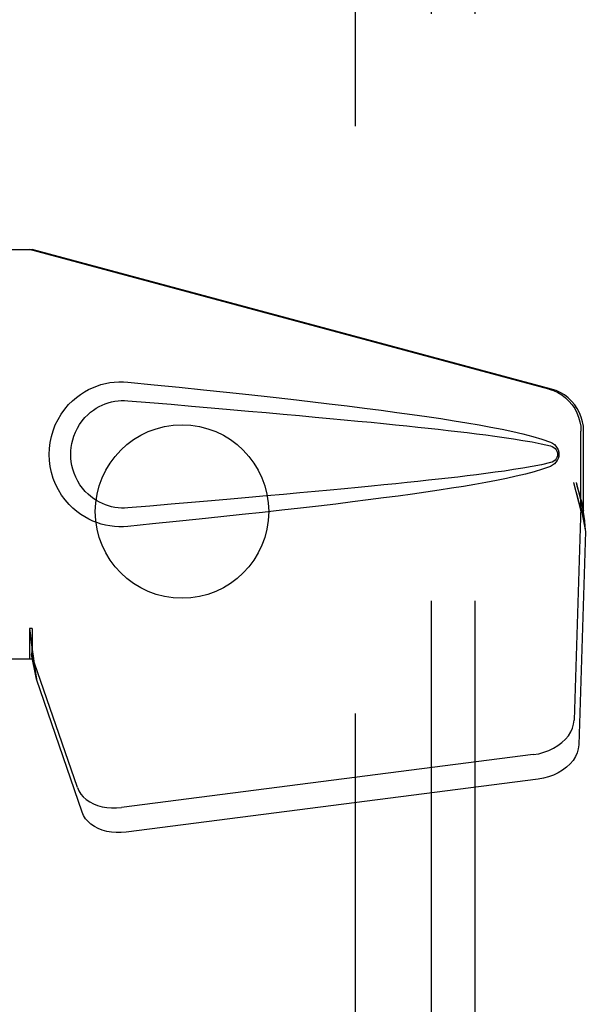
# Model space of a CAD drawing. Header units: inches. Extents: x 0 to 308, y 0 to 199.
# Tile 76 of 139: x 122.54 to 124.2, y 100.91 to 103.75. Entities that reach past the tile are written whole.
import ezdxf

# ---------------------------------------------------------------- set-up
doc = ezdxf.new("R2010")
doc.units = ezdxf.units.IN
doc.header["$LTSCALE"] = 16.920913
doc.header["$MEASUREMENT"] = 0
doc.linetypes.add('HIDDEN', pattern=[0.2, 0.1, -0.1])
doc.layers.get('0').update_dxf_attribs({"linetype": 'CONTINUOUS'})
for name, color, linetype in [('DEFAULT_2', 8, 'HIDDEN'), ('DIMENSIONS', 7, 'CONTINUOUS'), ('RIGHT_OR_MAIN_DOOR_ASSEMBLY', 7, 'CONTINUOUS'), ('SUBPANEL', 7, 'CONTINUOUS')]:
    doc.layers.add(name, color=color, linetype=linetype)
doc.styles.get("Standard").update_dxf_attribs({"font": 'arial.ttf'})
doc.dimstyles.new('DIMSTYLE_1', dxfattribs={"dimtxt": 1.357292, "dimasz": 1.809723, "dimexe": 0.09, "dimexo": 0.07, "dimgap": 0.0375, "dimtad": 0, "dimtih": 1, "dimtoh": 1, "dimzin": 4, "dimdsep": 46, "dimtxsty": 'Standard', "dimblk": '_FILLED', "dimblk1": '_FILLED', "dimblk2": '_FILLED', "dimcen": 0.09, "dimadec": 3, "dimazin": 1, "dimtfac": 1, "dimtdec": 3, "dimtofl": 0, "dimtmove": 0, "dimatfit": 3, "dimldrblk": '_FILLED', "dimfxl": 0, "dimtolj": 1, "dimtzin": 4, "dimarcsym": 0})

# ---------------------------------------------------------------- blocks, each defined once
blk = doc.blocks.new('_FILLED')
at = {"color": 0, "linetype": 'ByBlock'}
blk.add_solid([(0, 0), (-1, 0.2), (-1, -0.2)], dxfattribs=at)
blk = doc.blocks.new('*D5')
at = {"layer": 'DIMENSIONS', "color": 2, "linetype": 'Continuous'}
for p, q in [((127.9327, 119.4288), (127.9327, 115.7296)), ((126.5127, 117.3584), (122.8932, 117.3584)), ((127.9327, 117.3584), (130.8192, 117.3584))]:
    blk.add_line(p, q, dxfattribs=at)
at = {"layer": 'DIMENSIONS', "color": 2, "linetype": 'Continuous', "xscale": 1.8097233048, "yscale": 1.8097233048, "zscale": 1.8097233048}
blk.add_blockref('_FILLED', (126.5127, 117.3584), dxfattribs=at)
at = {"layer": 'DIMENSIONS', "color": 2, "linetype": 'Continuous', "xscale": 1.8097233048, "yscale": 1.8097233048, "zscale": 1.8097233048, "rotation": 180}
blk.add_blockref('_FILLED', (127.9327, 117.3584), dxfattribs=at)
at = {"layer": 'DIMENSIONS', "color": 2, "linetype": 'Continuous', "insert": (131.4978, 118.037), "char_height": 1.35729, "width": 3.688404, "attachment_point": 1, "line_spacing_factor": 0.9}
blk.add_mtext('1.42', dxfattribs=at)

msp = doc.modelspace()

# ---------------------------------------------------------------- linework, layer by layer
at = {"layer": 'DEFAULT_2', "color": 8, "linetype": 'HIDDEN'}
msp.add_line((123.5127, 62.8338), (123.5127, 141.8338), dxfattribs=at)
at = {"layer": 'RIGHT_OR_MAIN_DOOR_ASSEMBLY', "color": 8, "linetype": 'HIDDEN'}
for p, q in [((122.2596, 103.0888), (122.5806, 103.0888)), ((124.0704, 102.6865), (122.5729, 103.0888)), ((124.078, 102.6865), (122.5806, 103.0888)), ((124.1628, 102.336), (124.1628, 102.5657)), ((124.1704, 102.336), (124.1704, 102.5657)), ((124.141, 102.4176), (124.1628, 102.336)), ((124.1486, 102.4176), (124.1704, 102.336)), ((124.1643, 102.3635), (124.173, 102.3073)), ((124.162, 102.3474), (124.1429, 101.7323)), ((124.162, 102.3474), (124.1756, 102.2764)), ((124.1704, 102.336), (124.1628, 102.336)), ((124.173, 102.3073), (124.1744, 102.2912)), ((124.1756, 102.2764), (124.1564, 101.6613)), ((122.5806, 101.9963), (122.5729, 101.9963)), ((122.5729, 101.9963), (122.5729, 101.9088)), ((122.5806, 101.9963), (122.5806, 101.9088)), ((122.5806, 101.9088), (122.2596, 101.9088)), ((122.7111, 101.5383), (122.5792, 101.9221)), ((122.5928, 101.8511), (122.5792, 101.9221)), ((122.5885, 101.8815), (122.5928, 101.8511)), ((122.7247, 101.4673), (122.5928, 101.8511)), ((124.0254, 101.6332), (122.8379, 101.4808)), ((124.039, 101.5622), (122.8515, 101.4097))]:
    msp.add_line(p, q, dxfattribs=at)
for points in [[(122.8566, 102.2908), (122.8437, 102.2899), (122.8308, 102.2899), (122.8179, 102.2907), (122.805, 102.2922), (122.7922, 102.2946), (122.7797, 102.2978), (122.7675, 102.3018), (122.7555, 102.3065), (122.7439, 102.3119), (122.7324, 102.3182), (122.7209, 102.3255), (122.7095, 102.3338), (122.6982, 102.3435), (122.687, 102.3545), (122.6759, 102.3672), (122.6656, 102.3813), (122.6563, 102.3965), (122.6483, 102.4126), (122.6417, 102.4292), (122.6366, 102.4462), (122.6329, 102.4634), (122.6308, 102.4807), (122.63, 102.498), (122.6306, 102.5153), (122.6327, 102.5325), (122.6362, 102.5497), (122.6411, 102.5667), (122.6475, 102.5833), (122.6555, 102.5995), (122.6646, 102.6148), (122.6749, 102.6291), (122.6858, 102.642), (122.697, 102.6531), (122.7085, 102.6629), (122.7199, 102.6715), (122.7314, 102.6789), (122.743, 102.6853), (122.7548, 102.6908), (122.7668, 102.6956), (122.7791, 102.6996), (122.7918, 102.7029), (122.8046, 102.7053), (122.8176, 102.7069)], [(122.8176, 102.7069), (122.8306, 102.7077), (122.8436, 102.7077), (122.8566, 102.7068)], [(122.8566, 102.7068), (122.9321, 102.6993), (123.0048, 102.6919), (123.0745, 102.6847), (123.1414, 102.6776), (123.2055, 102.6707), (123.267, 102.664), (123.326, 102.6573), (123.3825, 102.6508), (123.4368, 102.6444), (123.4888, 102.6381), (123.5386, 102.6319), (123.5864, 102.6258), (123.6322, 102.6197), (123.6761, 102.6136), (123.7182, 102.6076), (123.7585, 102.6016), (123.7971, 102.5956), (123.834, 102.5896), (123.8693, 102.5835), (123.9031, 102.5773), (123.9354, 102.571), (123.9662, 102.5644), (123.9956, 102.5577), (124.0236, 102.5504), (124.0499, 102.5424), (124.0748, 102.5338)], [(124.0704, 102.6865), (124.0834, 102.6822), (124.0957, 102.6766), (124.1074, 102.6697), (124.1182, 102.6615), (124.1281, 102.6522), (124.137, 102.6418), (124.1447, 102.6306), (124.1511, 102.6186), (124.1561, 102.6059), (124.1598, 102.5928), (124.162, 102.5794), (124.1628, 102.5657)], [(124.1704, 102.5657), (124.1697, 102.5794), (124.1675, 102.5928), (124.1638, 102.6059), (124.1588, 102.6186), (124.1523, 102.6306), (124.1447, 102.6418), (124.1358, 102.6522), (124.1259, 102.6615), (124.115, 102.6697), (124.1033, 102.6766), (124.091, 102.6822), (124.078, 102.6865)], [(122.8566, 102.3443), (122.8472, 102.3438), (122.8378, 102.3439), (122.8284, 102.3446), (122.8191, 102.3459), (122.8098, 102.3477), (122.8007, 102.3502), (122.7919, 102.3531), (122.7832, 102.3567), (122.7748, 102.3607), (122.7665, 102.3653), (122.7583, 102.3706), (122.7501, 102.3767), (122.7419, 102.3837), (122.7339, 102.3917), (122.726, 102.4009), (122.7186, 102.411), (122.712, 102.4218), (122.7063, 102.4331), (122.7017, 102.4443), (122.6981, 102.4555), (122.6955, 102.4664), (122.6936, 102.4772), (122.6926, 102.4877), (122.6922, 102.498), (122.6925, 102.5084), (122.6934, 102.5188), (122.6951, 102.5295), (122.6977, 102.5404), (122.7011, 102.5515), (122.7055, 102.5628), (122.7111, 102.574), (122.7175, 102.585), (122.7248, 102.5952), (122.7327, 102.6046), (122.7408, 102.6128), (122.749, 102.62), (122.7573, 102.6263), (122.7656, 102.6318), (122.774, 102.6365), (122.7825, 102.6407), (122.7913, 102.6443), (122.8002, 102.6473), (122.8094, 102.6498), (122.8187, 102.6517), (122.8282, 102.653), (122.8376, 102.6537), (122.8471, 102.6538), (122.8566, 102.6533)], [(122.8566, 102.6533), (122.9199, 102.648), (122.9811, 102.6428), (123.0402, 102.6378), (123.0971, 102.6329), (123.1519, 102.6281), (123.2047, 102.6235), (123.2555, 102.619), (123.3043, 102.6146), (123.3512, 102.6104), (123.3961, 102.6062), (123.4392, 102.6022), (123.4805, 102.5983), (123.52, 102.5945), (123.5577, 102.5909), (123.5937, 102.5873), (123.6281, 102.5838), (123.6608, 102.5805), (123.6921, 102.5772), (123.7222, 102.5739), (123.7513, 102.5708), (123.7796, 102.5676), (123.8072, 102.5644), (123.8344, 102.5612), (123.8613, 102.5579), (123.8881, 102.5544), (123.9149, 102.5509), (123.9417, 102.5471), (123.9685, 102.5432), (123.9953, 102.5389), (124.022, 102.5343), (124.0485, 102.5289), (124.0749, 102.523)], [(124.0748, 102.5338), (124.0808, 102.5307), (124.0861, 102.5268), (124.0907, 102.5221), (124.0943, 102.5169), (124.0969, 102.5112), (124.0985, 102.5053), (124.0991, 102.499), (124.0986, 102.4928), (124.0971, 102.4868), (124.0945, 102.4811), (124.0908, 102.4757), (124.0863, 102.4709), (124.0809, 102.467), (124.0748, 102.4638)], [(124.0749, 102.523), (124.08, 102.5211), (124.0845, 102.5186), (124.0883, 102.5154), (124.0914, 102.5117), (124.0936, 102.5076), (124.095, 102.5033), (124.0954, 102.4986), (124.0949, 102.494), (124.0935, 102.4897), (124.0912, 102.4857), (124.0881, 102.482), (124.0843, 102.4789), (124.08, 102.4765), (124.075, 102.4747)], [(124.075, 102.4747), (124.0486, 102.4687), (124.0221, 102.4634), (123.9955, 102.4587), (123.9687, 102.4545), (123.942, 102.4505), (123.9152, 102.4468), (123.8885, 102.4432), (123.8617, 102.4398), (123.8349, 102.4365), (123.8078, 102.4333), (123.7802, 102.4301), (123.752, 102.427), (123.723, 102.4238), (123.6929, 102.4205), (123.6616, 102.4173), (123.6289, 102.4139), (123.5946, 102.4104), (123.5586, 102.4069), (123.5208, 102.4032), (123.4813, 102.3994), (123.4401, 102.3955), (123.3969, 102.3915), (123.3519, 102.3873), (123.305, 102.3831), (123.2561, 102.3787), (123.2053, 102.3742), (123.1524, 102.3695), (123.0975, 102.3648), (123.0405, 102.3599), (122.9814, 102.3548), (122.9201, 102.3496), (122.8566, 102.3443)], [(124.0748, 102.4638), (124.0521, 102.4559), (124.0282, 102.4485), (124.0029, 102.4418), (123.9763, 102.4355), (123.9485, 102.4294), (123.9193, 102.4235), (123.8889, 102.4177), (123.8572, 102.412), (123.8241, 102.4064), (123.7896, 102.4008), (123.7536, 102.3953), (123.716, 102.3897), (123.677, 102.3841), (123.6363, 102.3785), (123.5939, 102.3729), (123.5498, 102.3671), (123.5038, 102.3614), (123.456, 102.3555), (123.4062, 102.3496), (123.3544, 102.3436), (123.3005, 102.3374), (123.2444, 102.3312), (123.1859, 102.3248), (123.1251, 102.3183), (123.0619, 102.3116), (122.9961, 102.3049), (122.9276, 102.2979), (122.8566, 102.2908)], [(124.141, 102.4176), (124.1463, 102.398), (124.1516, 102.3788), (124.157, 102.3599), (124.1624, 102.3416), (124.1678, 102.324), (124.173, 102.3073)], [(124.1486, 102.4176), (124.1512, 102.408), (124.1539, 102.3986), (124.1565, 102.3893), (124.1592, 102.3803), (124.1618, 102.3717), (124.1643, 102.3635)], [(124.1643, 102.3635), (124.164, 102.3607), (124.1636, 102.3579), (124.1632, 102.3552), (124.1628, 102.3525), (124.1624, 102.3499), (124.162, 102.3474)], [(124.1744, 102.2912), (124.1752, 102.2812), (124.1756, 102.2764)], [(122.5729, 101.9963), (122.5755, 101.9761), (122.5781, 101.956), (122.5808, 101.9364), (122.5834, 101.9173), (122.5885, 101.8815)], [(122.5806, 101.9963), (122.5805, 101.986), (122.5801, 101.9561)], [(122.5874, 101.8893), (122.5859, 101.9003), (122.5837, 101.9176), (122.5821, 101.9336), (122.5809, 101.9481), (122.5803, 101.9609), (122.5803, 101.9686)], [(122.5798, 101.9378), (122.5797, 101.9323), (122.5796, 101.9297), (122.5795, 101.9271), (122.5793, 101.9246), (122.5792, 101.9221)], [(122.5801, 101.9561), (122.58, 101.9467), (122.5798, 101.9378)], [(124.0254, 101.6332), (124.0409, 101.6359), (124.0557, 101.6399), (124.0702, 101.6453), (124.0838, 101.6518), (124.0964, 101.6594), (124.1079, 101.6681), (124.1179, 101.6775), (124.1264, 101.6877), (124.1333, 101.6985), (124.1384, 101.7096), (124.1415, 101.7208), (124.1429, 101.7323)], [(124.1564, 101.6613), (124.1551, 101.6498), (124.1519, 101.6386), (124.1468, 101.6274), (124.14, 101.6167), (124.1315, 101.6065), (124.1214, 101.597), (124.11, 101.5884), (124.0974, 101.5808), (124.0837, 101.5742), (124.0693, 101.5689), (124.0544, 101.5649), (124.039, 101.5622)], [(122.7111, 101.5383), (122.7153, 101.5286), (122.721, 101.5197), (122.7282, 101.5113), (122.7367, 101.5037), (122.7466, 101.497), (122.7575, 101.4913), (122.7694, 101.4866), (122.7822, 101.4831), (122.7956, 101.4807), (122.8095, 101.4795), (122.8236, 101.4795), (122.8379, 101.4808)], [(122.8515, 101.4097), (122.8371, 101.4085), (122.823, 101.4085), (122.8092, 101.4097), (122.7957, 101.412), (122.783, 101.4156), (122.7711, 101.4203), (122.7601, 101.426), (122.7503, 101.4327), (122.7418, 101.4403), (122.7346, 101.4486), (122.7289, 101.4576), (122.7247, 101.4673)]]:
    msp.add_lwpolyline(points, dxfattribs=at)
at = {"layer": 'SUBPANEL', "color": 8, "linetype": 'HIDDEN'}
for p, q in [((123.7314, 139.3026), (123.7314, 65.3651)), ((123.8564, 139.3026), (123.8564, 65.3651))]:
    msp.add_line(p, q, dxfattribs=at)
msp.add_circle((123.0127, 102.3338), 0.25, dxfattribs=at)

# ---------------------------------------------------------------- dimensions: what is measured, and where the dimension line sits
at = {"layer": 'DIMENSIONS', "color": 2, "linetype": 'Continuous'}
dim = msp.add_linear_dim(base=(127.9327, 117.3584), p1=(126.5127, 102.3968), p2=(127.9327, 119.4988), dimstyle='DIMSTYLE_1', dxfattribs=at)
dim.commit()
dim.dimension.update_dxf_attribs({"geometry": '*D5', "text_midpoint": (133.3933, 117.3609), "dimtype": 160})

doc.saveas('drawing.dxf')
